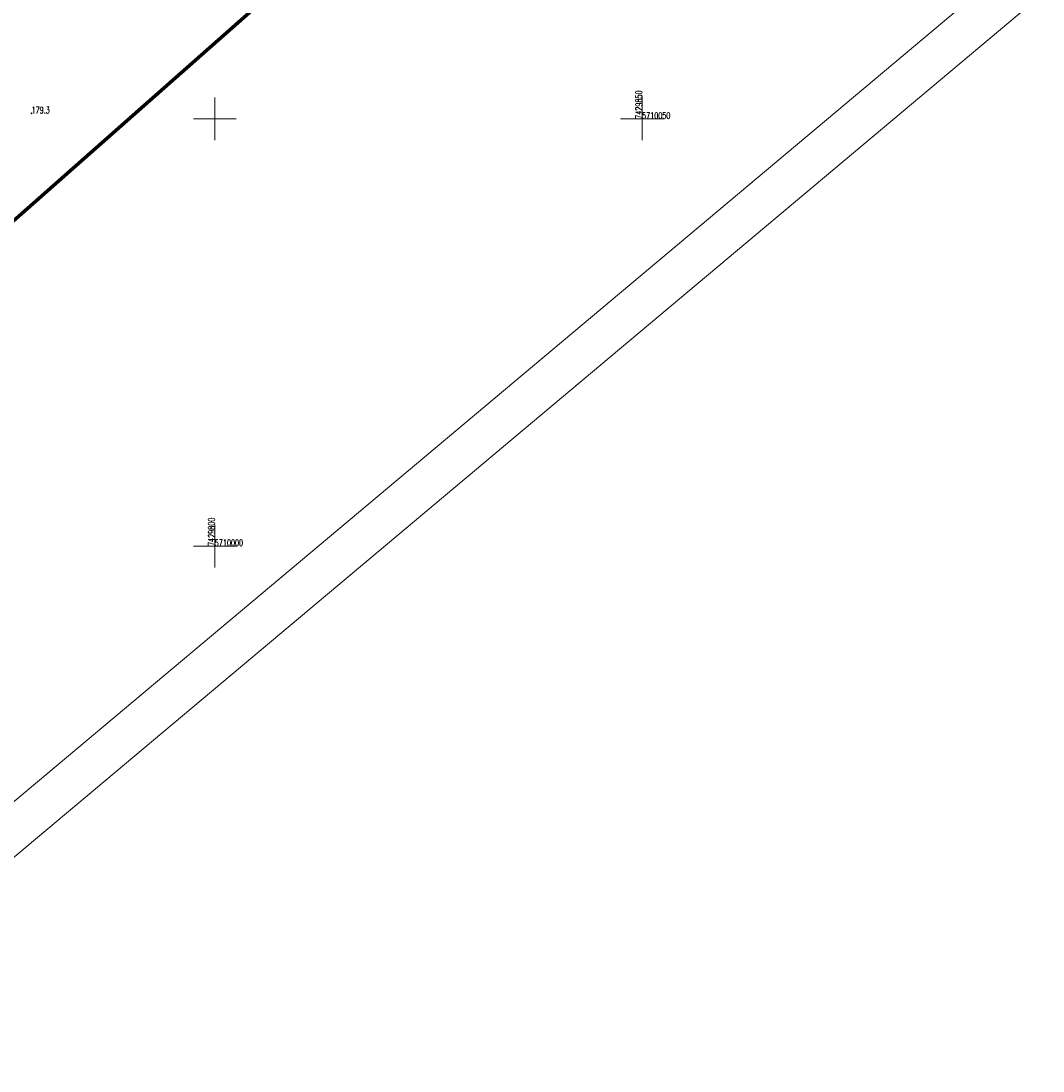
# Model space of a CAD drawing. Header units: metres. Extents: x 7429064 to 7430889, y 5709479 to 5710355.
# Tile 41 of 56: x 7429777 to 7429897, y 5709939 to 5710061. Entities that reach past the tile are written whole.
import ezdxf

# ---------------------------------------------------------------- set-up
doc = ezdxf.new("R2010")
doc.units = ezdxf.units.M
doc.linetypes.add('1', pattern=[0])
doc.linetypes.add('DASHDOT2', pattern=[0.5, 0.25, -0.125, 0, -0.125])
doc.layers.add('_1_X-REFY', color=7, linetype='Continuous')
for name, color, linetype, lineweight in [('_aJEZDNIA_KOSTKA_KAM', 134, 'Continuous', 40), ('_aOBRZ_BET_KAM', 86, 'Continuous', 35), ('_aZIELENIEC_USUŃ', 3, 'DASHDOT2', 20), ('arkusz', 252, 'Continuous', 18), ('KRZYZE_L_0', 252, '1', 18), ('KRZYZE_T_0', 252, 'Continuous', 18), ('RTPW_T_0', 252, 'Continuous', 15), ('zakres', 252, 'Continuous', 70)]:
    doc.layers.add(name, color=color, linetype=linetype, lineweight=lineweight)
doc.styles.get("Standard").update_dxf_attribs({"font": 'simplex.shx'})

# ---------------------------------------------------------------- blocks, each defined once
blk = doc.blocks.new('3_RTPW01')
at = {"linetype": 'Continuous'}
blk.add_circle((0, 0), 0.045, dxfattribs=at)
blk = doc.blocks.new('X-ref_MDCP_Szara')
at = {"layer": 'arkusz', "linetype": 'Continuous'}
for p, q in [((7429988.34, 5710141.34), (7429199.32, 5709479.27)), ((7429981.3, 5710141.96), (7429199.93, 5709486.32))]:
    blk.add_line(p, q, dxfattribs=at)
at = {"layer": 'KRZYZE_L_0', "linetype": '1'}
for p, q in [((7429800, 5710047.5), (7429800, 5710052.5)), ((7429850, 5710047.5), (7429850, 5710052.5)), ((7429797.5, 5710050), (7429802.5, 5710050)), ((7429847.5, 5710050), (7429852.5, 5710050)), ((7429800, 5709997.5), (7429800, 5710002.5)), ((7429797.5, 5710000), (7429802.5, 5710000))]:
    blk.add_line(p, q, dxfattribs=at)
at = {"layer": 'zakres', "linetype": 'Continuous', "lineweight": 70, "flags": 128}
blk.add_lwpolyline([(7429664.15, 5709938.94), (7429852.37, 5710105.12), (7429894.81, 5710142.05)], dxfattribs=at)
at = {"layer": 'RTPW_T_0'}
blk.add_blockref('3_RTPW01', (7429778.56, 5710050.64), dxfattribs=at)
at = {"layer": 'KRZYZE_T_0', "width": 0.7}
for s, p in [('7429850', (7429850, 5710050)), ('7429800', (7429800, 5710000))]:
    blk.add_text(s, height=0.75, rotation=90, dxfattribs=at).set_placement(p)
for s, p in [('5710050', (7429850, 5710050)), ('5710000', (7429800, 5710000))]:
    blk.add_text(s, height=0.75, dxfattribs=at).set_placement(p)
at = {"layer": 'RTPW_T_0', "width": 0.7}
blk.add_text('179.3', height=0.75, dxfattribs=at).set_placement((7429778.56, 5710050.64))

msp = doc.modelspace()

# ---------------------------------------------------------------- hatches: boundary and pattern name
at = {"layer": '_aJEZDNIA_KOSTKA_KAM'}
h = msp.add_hatch(dxfattribs=at)
h.set_pattern_fill('ANSI37', color=256, scale=0.5, angle=-9e-09)
edge = h.paths.add_edge_path()
edge.add_line((7429592.12, 5709927), (7429593.82, 5709925.94))
edge.add_line((7429593.82, 5709925.94), (7429594.34, 5709927.29))
edge.add_line((7429594.34, 5709927.29), (7429610.89, 5709939.27))
edge.add_line((7429610.89, 5709939.27), (7429620.05, 5709947.15))
edge.add_arc((7429623.07, 5709942.92), 5.2, 26.0589, 125.4175, ccw=False)
edge.add_line((7429627.74, 5709945.2), (7429628.73, 5709938.41))
edge.add_line((7429628.73, 5709938.41), (7429636.11, 5709939.7))
edge.add_line((7429636.11, 5709939.7), (7429632.64, 5709954.42))
edge.add_arc((7429636.94, 5709955.13), 4.35, 122.6253, 189.497, ccw=False)
edge.add_line((7429634.59, 5709958.8), (7429657.03, 5709978.12))
edge.add_arc((7429664.59, 5709978.88), 7.6, 132.9382, 185.6994, ccw=False)
edge.add_line((7429659.41, 5709984.44), (7429669.51, 5709993.15))
edge.add_line((7429669.51, 5709993.15), (7429691.93, 5710012.33))
edge.add_line((7429691.93, 5710012.33), (7429715.16, 5710032.17))
edge.add_line((7429715.16, 5710032.17), (7429737.95, 5710051.59))
edge.add_line((7429737.95, 5710051.59), (7429760.82, 5710071.04))
edge.add_line((7429760.82, 5710071.04), (7429783.6, 5710090.37))
edge.add_line((7429783.6, 5710090.37), (7429806.63, 5710109.92))
edge.add_line((7429806.63, 5710109.92), (7429826.56, 5710126.88))
edge.add_line((7429826.56, 5710126.88), (7429828.56, 5710128.54))
edge.add_line((7429828.56, 5710128.54), (7429836.26, 5710135.25))
edge.add_line((7429836.26, 5710135.25), (7429850.12, 5710146.75))
edge.add_line((7429850.12, 5710146.75), (7429846.16, 5710151.52))
edge.add_line((7429846.16, 5710151.52), (7429845.61, 5710151.08))
edge.add_line((7429845.61, 5710151.08), (7429825.38, 5710133.7))
edge.add_line((7429825.38, 5710133.7), (7429802.62, 5710114.32))
edge.add_line((7429802.62, 5710114.32), (7429779.71, 5710094.98))
edge.add_line((7429779.71, 5710094.98), (7429756.74, 5710075.42))
edge.add_line((7429756.74, 5710075.42), (7429734.06, 5710056.12))
edge.add_line((7429734.06, 5710056.12), (7429710.93, 5710036.44))
edge.add_line((7429710.93, 5710036.44), (7429687.8, 5710017.54))
edge.add_line((7429687.8, 5710017.54), (7429686.92, 5710016.76))
edge.add_line((7429686.92, 5710016.76), (7429665.37, 5709997.77))
edge.add_line((7429665.37, 5709997.77), (7429642.8, 5709977.93))
edge.add_line((7429642.8, 5709977.93), (7429619.9, 5709958.3))
edge.add_line((7429619.9, 5709958.3), (7429597.29, 5709938.53))
edge.add_line((7429597.29, 5709938.53), (7429574.65, 5709918.88))
edge.add_line((7429574.65, 5709918.88), (7429552.03, 5709899.39))
edge.add_line((7429552.03, 5709899.39), (7429529.05, 5709879.87))
edge.add_line((7429529.05, 5709879.87), (7429506.56, 5709860.17))
edge.add_line((7429506.56, 5709860.17), (7429483.74, 5709840.87))
edge.add_line((7429483.74, 5709840.87), (7429460.73, 5709821.22))
edge.add_line((7429460.73, 5709821.22), (7429437.99, 5709801.8))
edge.add_line((7429437.99, 5709801.8), (7429414.99, 5709782.12))
edge.add_line((7429414.99, 5709782.12), (7429392.27, 5709762.91))
edge.add_line((7429392.27, 5709762.91), (7429369.53, 5709743.52))
edge.add_line((7429369.53, 5709743.52), (7429346.53, 5709723.92))
edge.add_line((7429346.53, 5709723.92), (7429323.43, 5709704.88))
edge.add_line((7429323.43, 5709704.88), (7429311.67, 5709696.57))
edge.add_line((7429311.67, 5709696.57), (7429298.95, 5709689.48))
edge.add_line((7429298.95, 5709689.48), (7429285.66, 5709683.98))
edge.add_line((7429285.66, 5709683.98), (7429272.11, 5709678.71))
edge.add_line((7429272.11, 5709678.71), (7429244.04, 5709668.13))
edge.add_line((7429244.04, 5709668.13), (7429240.33, 5709666.77))
edge.add_line((7429240.33, 5709666.77), (7429242.16, 5709661.93))
edge.add_line((7429242.16, 5709661.93), (7429245.41, 5709663.13))
edge.add_line((7429245.41, 5709663.13), (7429273.94, 5709673.32))
edge.add_line((7429273.94, 5709673.32), (7429288.64, 5709678.65))
edge.add_line((7429288.64, 5709678.65), (7429301.05, 5709684.05))
edge.add_line((7429301.05, 5709684.05), (7429314.78, 5709691.65))
edge.add_line((7429314.78, 5709691.65), (7429327.24, 5709700.43))
edge.add_line((7429327.24, 5709700.43), (7429350.04, 5709719.88))
edge.add_line((7429350.04, 5709719.88), (7429372.8, 5709739.82))
edge.add_line((7429372.8, 5709739.82), (7429395.23, 5709758.92))
edge.add_line((7429395.23, 5709758.92), (7429418.51, 5709778.57))
edge.add_line((7429418.51, 5709778.57), (7429441.05, 5709797.87))
edge.add_line((7429441.05, 5709797.87), (7429463.98, 5709817.21))
edge.add_line((7429463.98, 5709817.21), (7429487.22, 5709837.17))
edge.add_line((7429487.22, 5709837.17), (7429509.69, 5709856.19))
edge.add_line((7429509.69, 5709856.19), (7429532.61, 5709875.86))
edge.add_line((7429532.61, 5709875.86), (7429555.27, 5709895.38))
edge.add_line((7429555.27, 5709895.38), (7429578.03, 5709914.93))
edge.add_line((7429578.03, 5709914.93), (7429592.12, 5709927))
at = {"layer": '_aOBRZ_BET_KAM'}
h = msp.add_hatch(dxfattribs=at)
h.set_pattern_fill('SQUARE', color=256, scale=0.2, angle=45)
h.set_pattern_definition([(45, (0, 0), (-0.449012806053, 0.449012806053), [0.635, -0.635]), (135, (0, 0), (-0.449012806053, -0.449012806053), [0.635, -0.635])])
h.paths.add_polyline_path([(7429761.9, 5710069.83), (7429784.83, 5710089.32), (7429792.21, 5710095.42), (7429796.72, 5710099.12), (7429800.52, 5710102.41), (7429807.64, 5710108.81), (7429828.66, 5710126.38), (7429828.2, 5710127.17), (7429827.31, 5710127.37), (7429826.56, 5710126.88), (7429806.63, 5710109.92), (7429796.33, 5710101.18), (7429790.65, 5710096.35), (7429783.6, 5710090.37), (7429760.82, 5710071.04), (7429715.16, 5710032.17), (7429691.93, 5710012.33), (7429669.51, 5709993.15), (7429659.41, 5709984.44, 0.231688), (7429657.02, 5709978.18), (7429657.08, 5709977.77, 0.101885), (7429658.13, 5709974.91, 0.065411), (7429659.6, 5709972.95), (7429660.91, 5709974.02), (7429659.43, 5709976, -0.333026), (7429660.58, 5709983.24), (7429664.94, 5709987.08), (7429665.95, 5709987.9), (7429670.48, 5709991.88), (7429716.29, 5710031.02), (7429738.93, 5710050.44)])
at = {"layer": '_aZIELENIEC_USUŃ'}
h = msp.add_hatch(dxfattribs=at)
h.set_pattern_fill('GOST_GLASS', color=256, scale=0.1)
h.set_pattern_definition([(44.999999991, (0, 0), (0.848528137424, -1.33e-10), [0.5, -0.7]), (44.999999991, (0.21213, -3e-11), (0.848528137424, -1.33e-10), [0.2, -1]), (44.999999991, (3e-11, 0.21213), (0.848528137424, -1.33e-10), [0.2, -1])])
h.paths.add_polyline_path([(7429779.71, 5710094.98), (7429802.62, 5710114.32), (7429825.38, 5710133.7), (7429836.54, 5710143.28), (7429832.68, 5710147.77), (7429817.64, 5710135.04), (7429807.07, 5710127.15), (7429792.23, 5710114.59), (7429787.65, 5710110.71), (7429745.49, 5710075.05), (7429742.58, 5710070.75), (7429737.99, 5710066.88), (7429733.27, 5710064.71), (7429730.02, 5710061.97), (7429723.15, 5710056.15), (7429708.54, 5710043.79), (7429705.64, 5710039.5), (7429701.02, 5710035.68), (7429696.39, 5710033.39), (7429670.82, 5710011.51, -0.031099), (7429668.52, 5710009.78), (7429663.87, 5710006.71, -0.070723), (7429659.88, 5710004.82), (7429654.27, 5710003.07, 0.102047), (7429644.97, 5709997.94), (7429633.49, 5709988.12), (7429620.22, 5709969.45), (7429616.28, 5709964.83), (7429495.94, 5709861.84), (7429436.08, 5709811.05), (7429430.49, 5709806.3), (7429331.24, 5709722.09, -0.068145), (7429283.15, 5709691.43), (7429269.64, 5709685.61), (7429250.58, 5709677.92), (7429243.69, 5709669.59), (7429240.47, 5709666.82), (7429244.04, 5709668.13), (7429272.11, 5709678.71), (7429285.66, 5709683.98), (7429298.95, 5709689.48), (7429311.67, 5709696.57), (7429323.43, 5709704.88), (7429346.53, 5709723.92), (7429369.53, 5709743.52), (7429392.27, 5709762.91), (7429414.99, 5709782.12), (7429437.99, 5709801.8), (7429460.73, 5709821.22), (7429483.74, 5709840.87), (7429506.56, 5709860.17), (7429529.05, 5709879.87), (7429552.03, 5709899.39), (7429574.65, 5709918.88), (7429597.29, 5709938.53), (7429619.9, 5709958.3), (7429642.8, 5709977.93), (7429665.37, 5709997.77), (7429686.92, 5710016.76), (7429687.8, 5710017.54), (7429710.93, 5710036.44), (7429734.06, 5710056.12), (7429756.74, 5710075.42)])

# ---------------------------------------------------------------- block references
at = {"layer": '_1_X-REFY'}
msp.add_blockref('X-ref_MDCP_Szara', (0, 0), dxfattribs=at)

doc.saveas('drawing.dxf')
